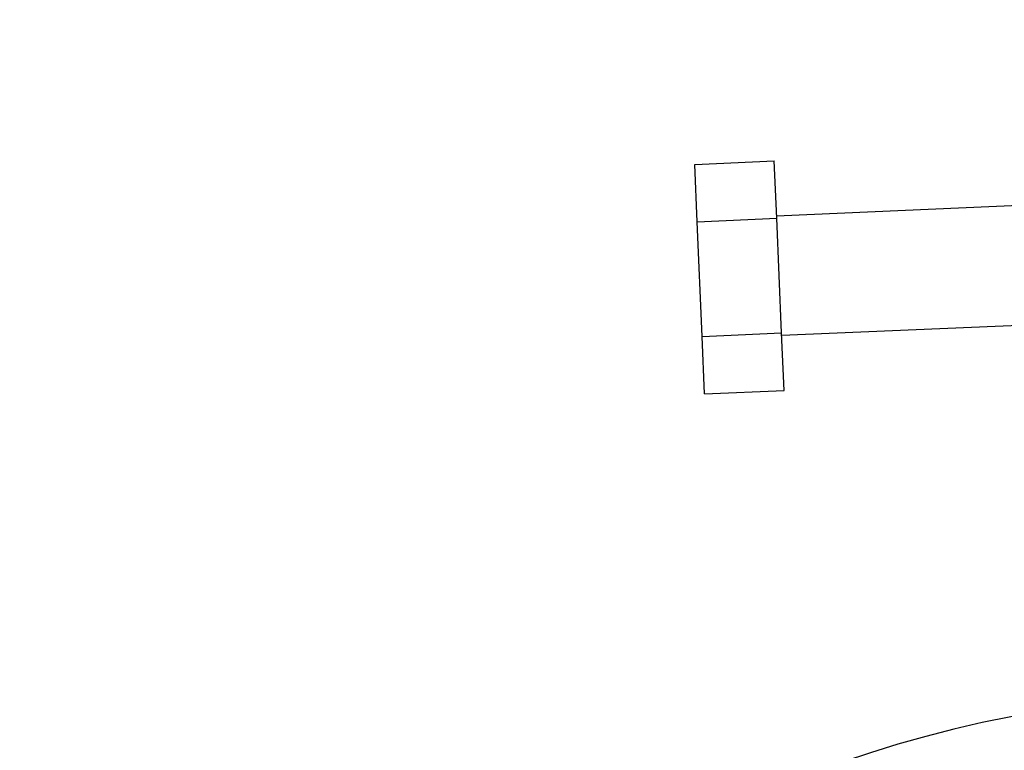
# Model space of a CAD drawing. Extents: x 40 to 416, y 16 to 281.
# Tile 2 of 41: x 66 to 115, y 73 to 110. Entities that reach past the tile are written whole.
import ezdxf

# ---------------------------------------------------------------- set-up
doc = ezdxf.new("R2010")
doc.units = 0
doc.layers.get('0').update_dxf_attribs({"linetype": 'CONTINUOUS'})
doc.styles.add('SLDTEXTSTYLE0', font='TXT', dxfattribs={"width": 0.75})
doc.dimstyles.new('SLDDIMSTYLE4', dxfattribs={"dimtxt": 3.5, "dimasz": 3.302, "dimexe": 0, "dimexo": 0.0625, "dimgap": 0.875, "dimtad": 1, "dimdec": 4, "dimzin": 12, "dimtxsty": 'SLDTEXTSTYLE0', "dimsah": 1, "dimcen": 0.09, "dimazin": 3, "dimtfac": 1, "dimtdec": 0, "dimtofl": 0, "dimtmove": 0, "dimatfit": 3, "dimtolj": 1, "dimtzin": 12})

# ---------------------------------------------------------------- blocks, each defined once
blk = doc.blocks.new('_D_9')
at = {"color": 179, "linetype": 'CONTINUOUS'}
blk.add_line((116.205, 15.703), (65.608, 15.703), dxfattribs=at)
blk.add_arc((126.916, 15.703), 60.308, 92.45761, 180, dxfattribs=at)
for points in [[(124.33, 75.956), (121, 76.231), (121.071, 75.217)], [(66.608, 15.703), (67.206, 18.99), (66.19, 19.018)]]:
    blk.add_solid(points, dxfattribs=at)
at = {"color": 179, "linetype": 'CONTINUOUS', "insert": (86.303, 66.464, 0.1), "char_height": 3.5, "attachment_point": 1, "rotation": 34.3031, "style": 'SLDTEXTSTYLE0'}
blk.add_mtext('88°', dxfattribs=at)

msp = doc.modelspace()

# ---------------------------------------------------------------- linework, layer by layer
at = {"color": 7, "linetype": 'CONTINUOUS'}
for p, q in [((99.56002, 102.70086), (103.55635, 102.87238)), ((99.68381, 99.81676), (99.56002, 102.70086)), ((103.68013, 99.98828), (103.55635, 102.87238)), ((116.26369, 100.64172), (103.67528, 100.10143)), ((99.68381, 99.81676), (103.68013, 99.98828)), ((99.93138, 94.04857), (99.68381, 99.81676)), ((103.9277, 94.22009), (103.68013, 99.98828)), ((103.93256, 94.10694), (116.52097, 94.64723)), ((99.93138, 94.04857), (103.9277, 94.22009)), ((104.05149, 91.33599), (103.9277, 94.22009)), ((100.05516, 91.16447), (99.93138, 94.04857)), ((100.05516, 91.16447), (104.05149, 91.33599))]:
    msp.add_line(p, q, dxfattribs=at)

# ---------------------------------------------------------------- dimensions: what is measured, and where the dimension line sits
at = {"color": 179, "linetype": 'CONTINUOUS'}
dim = msp.add_angular_dim_2l(base=(83.36699, 57.423), line1=((117.20522, 15.70334), (148.20522, 15.70334)), line2=((124.86878, 63.39416), (122.86939, 109.97867)), dimstyle='SLDDIMSTYLE4', dxfattribs=at)
dim.commit()
dim.dimension.update_dxf_attribs({"geometry": '_D_9', "text_midpoint": (92.92797, 65.52155), "dimtype": 162})

doc.saveas('drawing.dxf')
